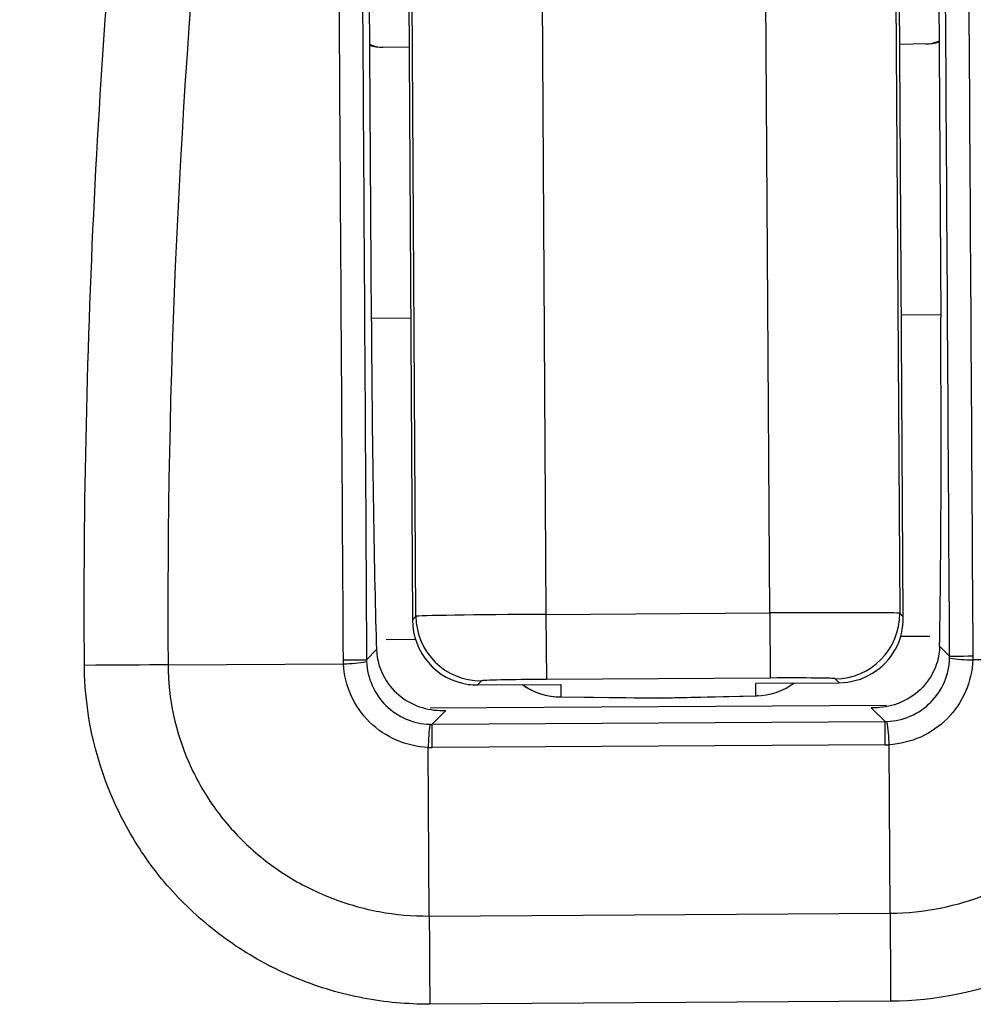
# Model space of a CAD drawing. Header units: millimetres. Extents: x -117 to 444, y -157 to 472.
# Tile 69 of 160: x 177.58 to 181.25, y 121.93 to 125.71. Entities that reach past the tile are written whole.
import ezdxf

# ---------------------------------------------------------------- set-up
doc = ezdxf.new("R2010")
doc.units = ezdxf.units.MM

msp = doc.modelspace()

# ---------------------------------------------------------------- linework, layer by layer
at = {"color": 7, "linetype": 'Continuous', "lineweight": 25}
for p, q in [((178.9345, 124.5529), (178.8965, 130.7459)), ((179.106, 123.4169), (179.0609, 130.7469)), ((180.9209, 130.7583), (180.966, 123.4284)), ((181.0854, 130.7593), (181.1234, 124.5664)), ((180.466, 123.4296), (180.4218, 130.6229)), ((179.5617, 130.6176), (179.6058, 123.4243)), ((179.059, 128.9079), (179.0929, 123.4037)), ((180.9792, 123.4153), (180.9454, 128.9195)), ((179.0794, 125.6024), (178.9787, 125.6036)), ((181.0663, 125.6164), (180.9657, 125.614)), ((181.1234, 124.5751), (180.9721, 124.5742)), ((179.0857, 124.5626), (178.9345, 124.5617)), ((179.0929, 123.4037), (179.106, 123.4169)), ((179.6058, 123.4243), (180.466, 123.4296)), ((179.6058, 123.4243), (179.6074, 123.1743)), ((180.466, 123.4296), (180.4676, 123.1796)), ((180.966, 123.4284), (180.9792, 123.4153)), ((179.1045, 123.3273), (178.9918, 123.3266)), ((181.0812, 123.3394), (180.9694, 123.3387)), ((178.9163, 123.2501), (178.9544, 123.2887)), ((181.1191, 123.302), (181.1577, 123.2638)), ((181.9214, 123.2533), (181.2468, 123.2492)), ((178.1528, 123.2302), (178.8273, 123.2343)), ((179.3574, 123.1685), (179.3422, 123.153)), ((180.4676, 123.1796), (179.6074, 123.1743)), ((180.733, 123.1616), (180.7176, 123.1769)), ((179.3422, 123.153), (179.6626, 123.1549)), ((179.6626, 123.1549), (179.6629, 123.1071)), ((180.4126, 123.1595), (180.733, 123.1616)), ((180.4129, 123.1117), (180.4126, 123.1595)), ((179.6586, 123.107), (180.0379, 123.1028)), ((179.6629, 123.1071), (180.0379, 123.1029)), ((180.0379, 123.1028), (180.4172, 123.1117)), ((180.0379, 123.1029), (180.4129, 123.1117)), ((180.0379, 123.1029), (180.0379, 123.1028)), ((180.9153, 123.074), (179.161, 123.0632)), ((179.2204, 123.0549), (179.1678, 123.0017)), ((180.9093, 123.0124), (180.856, 123.0649)), ((179.1678, 123.0017), (180.9093, 123.0124)), ((179.1683, 122.9124), (179.1678, 123.0017)), ((180.9098, 122.9231), (180.9093, 123.0124)), ((179.1571, 122.2649), (179.1532, 122.9125)), ((180.9098, 122.9231), (179.1683, 122.9124)), ((180.929, 122.2758), (180.925, 122.9234)), ((179.1571, 122.2649), (180.929, 122.2758)), ((180.931, 121.9371), (179.1592, 121.9262))]:
    msp.add_line(p, q, dxfattribs=at)
at = {"color": 7, "linetype": 'Continuous', "lineweight": 25, "flags": 128}
for points in [[(178.827, 123.2495), (178.8465, 123.2496), (178.864, 123.2498), (178.8792, 123.2498), (178.892, 123.2499), (178.9022, 123.25), (178.9097, 123.25), (178.9144, 123.2501), (178.9163, 123.2501)], [(181.1577, 123.2638), (181.1596, 123.2639), (181.1643, 123.2639), (181.1718, 123.2639), (181.182, 123.264), (181.1948, 123.2641), (181.21, 123.2642), (181.2274, 123.2643), (181.247, 123.2644)], [(178.1528, 123.2302), (178.1182, 123.23), (178.0814, 123.2297), (178.0427, 123.2295), (178.0024, 123.2292), (177.9608, 123.2289), (177.9182, 123.2286), (177.875, 123.2284), (177.8314, 123.2281)], [(179.1571, 122.2649), (179.1574, 122.2285), (179.1576, 122.1897), (179.1578, 122.1489), (179.1581, 122.1063), (179.1584, 122.0624), (179.1587, 122.0175), (179.1589, 121.972), (179.1592, 121.9262)], [(180.929, 122.2758), (180.9292, 122.2394), (180.9294, 122.2006), (180.9297, 122.1598), (180.9299, 122.1172), (180.9302, 122.0733), (180.9305, 122.0284), (180.9308, 121.9828), (180.931, 121.9371)]]:
    msp.add_lwpolyline(points, dxfattribs=at)
at = {"color": 7, "linetype": 'Continuous', "lineweight": 25}
for centre, radius, start, end in [((180.0245, 125.5699), 11.3153, 349.79575, 105.43251), ((180.1233, 125.6715), 7.4983, 349.11884, 109.38584), ((180.0224, 125.6277), 7.4974, 0, 111.57707), ((180.0224, 125.6322), 7.5099, 348.43224, 104.60853), ((179.356, 123.4186), 0.2501, 180.3724, 270.3316), ((180.7159, 123.4269), 0.2501, 270.3724, 0.3316), ((181.2502, 123.8597), 0.6105, 261.2823, 269.6863), ((178.8165, 123.8448), 0.6105, 271.0177, 279.4216), ((179.6614, 123.3571), 0.25, 234.2926, 268.37), ((179.6614, 123.3571), 0.25, 234.2926, 270.3525), ((180.4114, 123.3617), 0.25, 270.3515, 306.4114), ((179.66, 123.231), 0.124, 267.3614, 269.3606), ((179.66, 123.231), 0.124, 269.3608, 271.3601), ((180.4143, 123.2357), 0.124, 269.3439, 271.3432), ((180.4143, 123.2357), 0.124, 271.3434, 273.3426), ((179.7642, 122.9092), 0.6111, 171.2912, 179.6873), ((180.314, 122.9126), 0.6111, 1.0168, 9.4127)]:
    msp.add_arc(centre, radius, start, end, dxfattribs=at)
for centre, major_axis, ratio, start_param, end_param in [((181.0634, 125.7414), (-0.0029, 0.125), 0.979179, 3.141593, 3.570124), ((178.9802, 125.7286), (0.0014, 0.125), 0.979179, 2.713062, 3.141593), ((178.9802, 125.7286), (0.1669, -0.0019), 0.748744, 4.403408, 4.712389), ((181.0634, 125.7414), (0.1669, 0.0039), 0.748744, 4.712389, 5.02137), ((178.9607, 124.5531), (-0.0092, 1.5), 0.017455, 1.570796, 2.573452), ((181.0972, 124.5662), (-0.0092, 1.5), 0.017455, 3.709733, 4.712389), ((179.3428, 123.4052), (0.0937, 0.2346), 0.987785, 1.952636, 3.383086), ((179.6059, 123.4199), (0.5, 0.0031), 0.008728, 1.570796, 3.124139), ((180.4661, 123.4252), (0.5, 0.0031), 0.008728, 0.017453, 1.570796), ((180.7293, 123.4137), (-0.0991, 0.2353), 0.975619, 3.815331, 4.32834), ((180.7314, 123.4116), (0.0942, 0.2316), 0.999785, 3.534482, 4.591964), ((179.6074, 123.17), (0.25, 0.0015), 0.017455, 1.570796, 3.124139), ((180.4676, 123.1753), (0.25, 0.0015), 0.017455, 0.017453, 1.570796), ((179.3407, 123.403), (-0.0971, 0.2304), 0.999785, 2.608662, 2.748703), ((179.1738, 123.2592), (0.1013, 0.2386), 0.958815, 3.504115, 3.534462), ((180.9001, 123.2698), (-0.1042, 0.2373), 0.958815, 2.748724, 2.779071), ((179.1728, 123.4199), (0.1961, 0.4698), 0.979139, 3.505251, 3.535597), ((180.8991, 123.4305), (-0.2019, 0.4674), 0.979139, 2.747588, 2.777934)]:
    msp.add_ellipse(centre, major_axis=major_axis, ratio=ratio, start_param=start_param, end_param=end_param, dxfattribs=at)
for points, knots in [([(177.5132, 136.1069), (177.7279, 136.1576), (177.9443, 136.2027), (178.3769, 136.2783), (178.5934, 136.3094), (179.2438, 136.3828), (179.6784, 136.4055), (180.5496, 136.3981), (180.9862, 136.3681), (181.8613, 136.2536), (182.2912, 136.1703), (183.135, 135.9534), (183.5491, 135.8197), (184.1586, 135.5816), (184.3598, 135.4959), (184.7583, 135.3116), (184.9561, 135.2127), (185.9242, 134.6909), (186.6381, 134.1857), (187.9438, 132.9985), (188.513, 132.3367), (189.2434, 131.2453), (189.4669, 130.8626), (189.8618, 130.0807), (190.0345, 129.68), (190.3305, 128.8595), (190.4539, 128.4397), (190.6502, 127.5803), (190.7214, 127.1477), (190.8107, 126.2814), (190.829, 125.847), (190.817, 125.1933), (190.8065, 124.9751), (190.7719, 124.5379), (190.7473, 124.3186), (190.717, 124.1002)], [0, 0, 0, 0, 0.03125, 0.03125, 0.0625, 0.0625, 0.125, 0.125, 0.1875, 0.1875, 0.25, 0.25, 0.3125, 0.3125, 0.34375, 0.34375, 0.375, 0.375, 0.5, 0.5, 0.625, 0.625, 0.6875, 0.6875, 0.75, 0.75, 0.8125, 0.8125, 0.875, 0.875, 0.9375, 0.9375, 0.96875, 0.96875, 1, 1, 1, 1]), ([(177.8314, 123.2281), (177.8234, 124.4633), (177.8868, 125.6917), (178.1538, 128.1351), (178.3561, 129.3383), (178.6229, 130.5212)], [0, 0, 0, 0, 0.5, 0.5, 1, 1, 1, 1]), ([(178.7873, 129.6982), (178.6798, 129.1717), (178.5854, 128.6413), (178.4236, 127.5723), (178.3561, 127.0329), (178.1961, 125.4101), (178.1457, 124.3222), (178.1528, 123.2302)], [0, 0, 0, 0, 0.25, 0.25, 0.5, 0.5, 1, 1, 1, 1]), ([(178.827, 123.2495), (178.8193, 124.5065), (178.8116, 125.7635), (178.8038, 127.0205), (178.7983, 127.9131), (178.7928, 128.8056), (178.7873, 129.6982)], [0, 0, 0, 0, 0.00754219, 0.00754219, 0.00754219, 0.01289753, 0.01289753, 0.01289753, 0.01289753]), ([(178.8765, 129.6992), (178.882, 128.8066), (178.8876, 127.914), (178.8931, 127.0214), (178.9008, 125.7643), (178.9086, 124.5072), (178.9163, 123.2501)], [0.00209305, 0.00209305, 0.00209305, 0.00209305, 0.0074488, 0.0074488, 0.0074488, 0.01499154, 0.01499154, 0.01499154, 0.01499154]), ([(181.1577, 123.2638), (181.1522, 124.1565), (181.1467, 125.0491), (181.1413, 125.9417), (181.1374, 126.5702), (181.1336, 127.1988), (181.1297, 127.8273), (181.1259, 128.4559), (181.122, 129.0844), (181.1182, 129.713)], [0, 0, 0, 0, 0.00535577, 0.00535577, 0.00535577, 0.00912713, 0.00912713, 0.00912713, 0.0128985, 0.0128985, 0.0128985, 0.0128985]), ([(181.9214, 123.2533), (181.9198, 123.5257), (181.9146, 123.7993), (181.8971, 124.3441), (181.8848, 124.6161), (181.8372, 125.4311), (181.7913, 125.9728), (181.6713, 127.0532), (181.5972, 127.5918), (181.4223, 128.6587), (181.3214, 129.1879), (181.2075, 129.713)], [0, 0, 0, 0, 0.125, 0.125, 0.25, 0.25, 0.5, 0.5, 0.75, 0.75, 1, 1, 1, 1]), ([(181.2075, 129.713), (181.2113, 129.0845), (181.2151, 128.456), (181.219, 127.8275), (181.2228, 127.199), (181.2267, 126.5705), (181.2305, 125.942), (181.236, 125.0495), (181.2415, 124.1569), (181.247, 123.2644)], [0, 0, 0, 0, 0.00377108, 0.00377108, 0.00377108, 0.00754216, 0.00754216, 0.00754216, 0.01289754, 0.01289754, 0.01289754, 0.01289754]), ([(178.9544, 123.2887), (178.9558, 123.2468), (178.9677, 123.2112), (179.0018, 123.1508), (179.0244, 123.1261), (179.0744, 123.0881), (179.102, 123.0744), (179.1598, 123.0571), (179.1903, 123.0535), (179.2204, 123.0549)], [0, 0, 0, 0, 0.25, 0.25, 0.5, 0.5, 0.75, 0.75, 1, 1, 1, 1]), ([(181.1191, 123.302), (181.1182, 123.2601), (181.1068, 123.2244), (181.0734, 123.1635), (181.0511, 123.1386), (181.0016, 123.0999), (180.9742, 123.0859), (180.9166, 123.0679), (180.8861, 123.0639), (180.856, 123.0649)], [0, 0, 0, 0, 0.25, 0.25, 0.5, 0.5, 0.75, 0.75, 1, 1, 1, 1]), ([(180.9169, 123.0125), (180.9801, 123.0149), (181.0414, 123.042), (181.1297, 123.1314), (181.156, 123.1928), (181.1576, 123.2562)], [0, 0, 0, 0, 0.5, 0.5, 1, 1, 1, 1]), ([(181.2468, 123.2492), (181.2435, 123.166), (181.2078, 123.0836), (181.1197, 122.9943), (181.0846, 122.9699), (181.0085, 122.9357), (180.9665, 122.9256), (180.925, 122.9234)], [0, 0, 0, 0, 0.5, 0.5, 0.75, 0.75, 1, 1, 1, 1]), ([(180.929, 122.2758), (181.0583, 122.2766), (181.1881, 122.3026), (181.4259, 122.3991), (181.5367, 122.4708), (181.6748, 122.6052), (181.717, 122.6553), (181.7896, 122.7615), (181.8205, 122.8178), (181.8962, 122.9963), (181.9221, 123.1241), (181.9214, 123.2533)], [0, 0, 0, 0, 0.25, 0.25, 0.5, 0.5, 0.625, 0.625, 0.75, 0.75, 1, 1, 1, 1]), ([(182.2428, 123.2552), (182.2433, 123.1684), (182.2352, 123.083), (182.2025, 122.9153), (182.1775, 122.832), (182.1118, 122.6724), (182.0715, 122.5968), (181.9765, 122.4538), (181.9211, 122.386), (181.8, 122.2646), (181.7339, 122.2101), (181.5904, 122.1138), (181.5139, 122.0729), (181.2769, 121.9739), (181.1047, 121.9381), (180.931, 121.9371)], [0, 0, 0, 0, 0.125, 0.125, 0.25, 0.25, 0.375, 0.375, 0.5, 0.5, 0.625, 0.625, 0.75, 0.75, 1, 1, 1, 1]), ([(181.247, 123.2644), (181.247, 123.2593), (181.2469, 123.2543), (181.2468, 123.2492), (181.2468, 123.2492), (181.2468, 123.2492), (181.2468, 123.2492)], [0, 0, 0, 0, 0.0000303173, 0.0000303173, 0.0000303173, 0.0000303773, 0.0000303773, 0.0000303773, 0.0000303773]), ([(179.1592, 121.9262), (179.0724, 121.9256), (178.987, 121.9335), (178.8187, 121.9656), (178.735, 121.9903), (178.5753, 122.0546), (178.4994, 122.0941), (178.3555, 122.1876), (178.2872, 122.2423), (178.1645, 122.3621), (178.1093, 122.4274), (178.0118, 122.5697), (177.97, 122.646), (177.8691, 122.8822), (177.8325, 123.0544), (177.8314, 123.2281)], [0, 0, 0, 0, 0.125, 0.125, 0.25, 0.25, 0.375, 0.375, 0.5, 0.5, 0.625, 0.625, 0.75, 0.75, 1, 1, 1, 1]), ([(178.1528, 123.2302), (178.1536, 123.1008), (178.1819, 122.9711), (178.2594, 122.7951), (178.2914, 122.7383), (178.3659, 122.6327), (178.408, 122.5844), (178.5012, 122.4961), (178.553, 122.4559), (178.6617, 122.3873), (178.719, 122.3585), (178.8391, 122.3115), (178.9019, 122.2935), (179.0281, 122.2702), (179.0924, 122.2645), (179.1571, 122.2649)], [0, 0, 0, 0, 0.25, 0.25, 0.375, 0.375, 0.5, 0.5, 0.625, 0.625, 0.75, 0.75, 0.875, 0.875, 1, 1, 1, 1]), ([(179.1532, 122.9125), (179.07, 122.9159), (178.9875, 122.9515), (178.8982, 123.0397), (178.8739, 123.0747), (178.8397, 123.1508), (178.8295, 123.1928), (178.8273, 123.2343)], [0, 0, 0, 0, 0.5, 0.5, 0.75, 0.75, 1, 1, 1, 1]), ([(178.9164, 123.2425), (178.9188, 123.1792), (178.946, 123.1179), (179.0354, 123.0297), (179.0968, 123.0033), (179.1602, 123.0017)], [0, 0, 0, 0, 0.5, 0.5, 1, 1, 1, 1])]:
    msp.add_open_spline(points, degree=3, knots=knots, dxfattribs=at)
for points in [[(178.8273, 123.2343), (178.8272, 123.2393), (178.827, 123.2445), (178.827, 123.2495)], [(178.9163, 123.2501), (178.9163, 123.2475), (178.9164, 123.245), (178.9164, 123.2425)], [(181.1576, 123.2562), (181.1577, 123.2588), (181.1577, 123.2613), (181.1577, 123.2638)]]:
    msp.add_open_spline(points, degree=3, dxfattribs=at)

doc.saveas('drawing.dxf')
